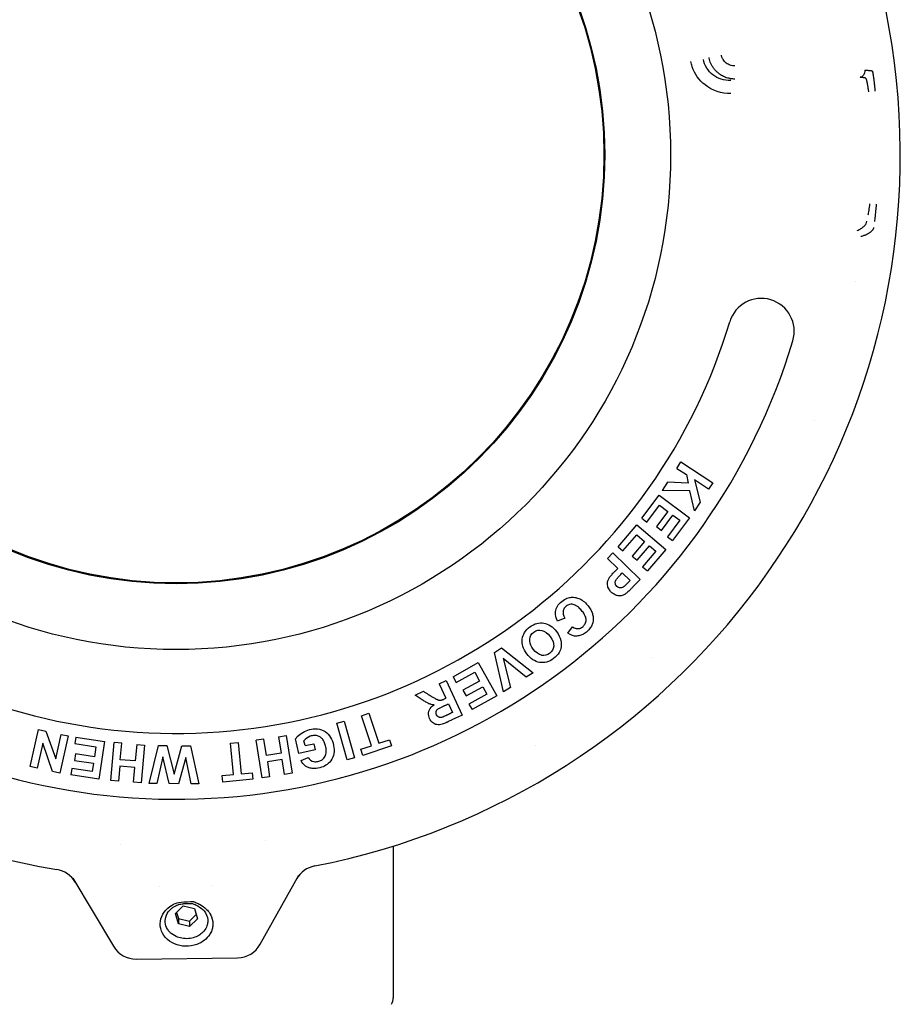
# Model space of a CAD drawing. Extents: x -89225 to 110569, y 13360 to 87647.
# Tile 108 of 256: x 25449 to 25515, y 30386 to 30460. Entities that reach past the tile are written whole.
import ezdxf

# ---------------------------------------------------------------- set-up
doc = ezdxf.new("R2010")
doc.units = 0
doc.layers.add('INSTALLATIE', color=6, linetype='Continuous')

# ---------------------------------------------------------------- blocks, each defined once
blk = doc.blocks.new('Beluchtingsinstallatie VAZ')
for p, q in [((1119368.767, -970443.159), (1119369.088, -970442.668)), ((1119368.767, -970443.159), (1119369.499, -970443.637)), ((1119369.088, -970442.668), (1119371.51, -970444.249)), ((1119369.499, -970443.637), (1119369.645, -970444.289)), ((1119368.081, -970444.209), (1119367.664, -970444.847)), ((1119369.645, -970444.289), (1119368.081, -970444.209)), ((1119370.116, -970444.04), (1119370.544, -970445.727)), ((1119371.189, -970444.741), (1119370.116, -970444.04)), ((1119371.51, -970444.249), (1119371.189, -970444.741)), ((1119366.11, -970446.952), (1119367.431, -970445.193)), ((1119367.431, -970445.193), (1119369.744, -970446.929)), ((1119369.773, -970444.857), (1119367.664, -970444.847)), ((1119370.115, -970446.384), (1119369.773, -970444.857)), ((1119366.503, -970447.247), (1119367.47, -970445.958)), ((1119367.47, -970445.958), (1119368.093, -970446.426)), ((1119370.544, -970445.727), (1119370.115, -970446.384)), ((1119368.093, -970446.426), (1119367.223, -970447.585)), ((1119367.616, -970447.88), (1119368.486, -970446.721)), ((1119368.486, -970446.721), (1119368.998, -970447.105)), ((1119364.311, -970449.115), (1119365.739, -970447.442)), ((1119365.739, -970447.442), (1119367.939, -970449.319)), ((1119366.11, -970446.952), (1119366.503, -970447.247)), ((1119367.223, -970447.585), (1119367.616, -970447.88)), ((1119368.998, -970447.105), (1119368.064, -970448.35)), ((1119369.744, -970446.929), (1119368.456, -970448.645)), ((1119364.685, -970449.433), (1119365.731, -970448.207)), ((1119365.731, -970448.207), (1119366.324, -970448.713)), ((1119368.064, -970448.35), (1119368.456, -970448.645)), ((1119364.311, -970449.115), (1119364.685, -970449.433)), ((1119366.324, -970448.713), (1119365.382, -970449.816)), ((1119365.756, -970450.135), (1119366.698, -970449.031)), ((1119366.698, -970449.031), (1119367.185, -970449.447)), ((1119363.502, -970450.002), (1119363.91, -970449.58)), ((1119363.91, -970449.58), (1119365.988, -970451.592)), ((1119365.382, -970449.816), (1119365.756, -970450.135)), ((1119367.185, -970449.447), (1119366.173, -970450.633)), ((1119367.939, -970449.319), (1119366.546, -970450.951)), ((1119363.502, -970450.002), (1119364.285, -970450.759)), ((1119366.173, -970450.633), (1119366.546, -970450.951)), ((1119364.637, -970451.101), (1119365.227, -970451.672)), ((1119360.263, -970454.531), (1119359.717, -970454.769)), ((1119360.506, -970455.684), (1119360.86, -970455.203)), ((1119354.921, -970457.135), (1119355.454, -970456.793)), ((1119355.615, -970460.125), (1119354.921, -970457.135)), ((1119355.454, -970456.793), (1119357.876, -970458.677)), ((1119351.776, -970458.982), (1119353.698, -970457.914)), ((1119353.698, -970457.914), (1119355.103, -970460.442)), ((1119355.579, -970457.609), (1119356.139, -970459.789)), ((1119357.343, -970459.018), (1119355.579, -970457.609)), ((1119352.014, -970459.411), (1119353.422, -970458.629)), ((1119353.422, -970458.629), (1119353.8, -970459.31)), ((1119357.876, -970458.677), (1119357.343, -970459.018)), ((1119350.714, -970459.528), (1119351.244, -970459.277)), ((1119350.714, -970459.528), (1119351.231, -970460.622)), ((1119351.244, -970459.277), (1119352.481, -970461.891)), ((1119351.776, -970458.982), (1119352.014, -970459.411)), ((1119353.8, -970459.31), (1119352.533, -970460.013)), ((1119348.899, -970460.386), (1119349.522, -970460.092)), ((1119352.533, -970460.013), (1119352.772, -970460.442)), ((1119352.772, -970460.442), (1119354.038, -970459.739)), ((1119354.35, -970460.299), (1119352.988, -970461.055)), ((1119354.038, -970459.739), (1119354.35, -970460.299)), ((1119356.139, -970459.789), (1119355.615, -970460.125)), ((1119351.428, -970461.038), (1119351.741, -970461.699)), ((1119352.988, -970461.055), (1119353.227, -970461.484)), ((1119355.103, -970460.442), (1119353.227, -970461.484)), ((1119344.83, -970461.941), (1119345.387, -970461.756)), ((1119345.387, -970461.756), (1119346.141, -970464.036)), ((1119342.947, -970462.518), (1119343.511, -970462.359)), ((1119343.734, -970465.301), (1119342.947, -970462.518)), ((1119343.511, -970462.359), (1119344.298, -970465.142)), ((1119345.584, -970464.221), (1119344.83, -970461.941)), ((1119319.666, -970465.809), (1119320.287, -970462.985)), ((1119320.287, -970462.985), (1119320.858, -970463.11)), ((1119320.858, -970463.11), (1119321.6, -970465.224)), ((1119320.612, -970464.024), (1119320.194, -970465.926)), ((1119321.363, -970466.183), (1119320.612, -970464.024)), ((1119321.6, -970465.224), (1119322.009, -970463.363)), ((1119322.535, -970463.479), (1119321.914, -970466.304)), ((1119322.009, -970463.363), (1119322.535, -970463.479)), ((1119323.136, -970463.57), (1119323.062, -970464.055)), ((1119323.062, -970464.055), (1119324.656, -970464.299)), ((1119323.136, -970463.57), (1119325.31, -970463.902)), ((1119325.31, -970463.902), (1119324.874, -970466.761)), ((1119325.778, -970466.853), (1119326.028, -970463.971)), ((1119326.613, -970464.022), (1119326.028, -970463.971)), ((1119326.504, -970465.281), (1119326.613, -970464.022)), ((1119334.874, -970464.02), (1119335.458, -970463.966)), ((1119335.095, -970466.412), (1119334.874, -970464.02)), ((1119335.458, -970463.966), (1119335.68, -970466.358)), ((1119337.403, -970463.714), (1119336.823, -970463.805)), ((1119337.269, -970466.663), (1119336.823, -970463.805)), ((1119337.598, -970464.964), (1119337.403, -970463.714)), ((1119338.529, -970463.539), (1119339.109, -970463.448)), ((1119338.529, -970463.539), (1119338.724, -970464.788)), ((1119339.109, -970463.448), (1119339.555, -970466.306)), ((1119340.076, -970464.825), (1119339.818, -970463.696)), ((1119340.539, -970464.216), (1119340.456, -970463.856)), ((1119340.539, -970464.216), (1119341.193, -970464.066)), ((1119341.193, -970464.066), (1119341.303, -970464.545)), ((1119346.141, -970464.036), (1119346.949, -970463.769)), ((1119346.949, -970463.769), (1119347.103, -970464.235)), ((1119324.656, -970464.299), (1119324.538, -970465.069)), ((1119327.748, -970464.12), (1119327.639, -970465.38)), ((1119327.748, -970464.12), (1119328.332, -970464.171)), ((1119328.332, -970464.171), (1119328.083, -970467.052)), ((1119328.691, -970467.086), (1119329.41, -970464.201)), ((1119329.41, -970464.201), (1119330.043, -970464.207)), ((1119330.043, -970464.207), (1119330.595, -970466.373)), ((1119330.595, -970466.373), (1119331.188, -970464.218)), ((1119331.188, -970464.218), (1119331.832, -970464.224)), ((1119331.832, -970464.224), (1119332.478, -970467.123)), ((1119338.724, -970464.788), (1119337.598, -970464.964)), ((1119341.303, -970464.545), (1119340.076, -970464.825)), ((1119344.775, -970464.489), (1119345.584, -970464.221)), ((1119344.929, -970464.954), (1119344.775, -970464.489)), ((1119347.103, -970464.235), (1119344.929, -970464.954)), ((1119323.104, -970464.85), (1119323.03, -970465.335)), ((1119323.03, -970465.335), (1119324.464, -970465.554)), ((1119324.538, -970465.069), (1119323.104, -970464.85)), ((1119324.464, -970465.554), (1119324.368, -970466.188)), ((1119327.639, -970465.38), (1119326.504, -970465.281)), ((1119329.738, -970465.076), (1119329.28, -970467.092)), ((1119330.224, -970467.101), (1119329.738, -970465.076)), ((1119331.469, -970465.125), (1119330.925, -970467.108)), ((1119331.875, -970467.117), (1119331.469, -970465.125)), ((1119338.799, -970465.273), (1119337.674, -970465.448)), ((1119337.674, -970465.448), (1119337.849, -970466.572)), ((1119338.975, -970466.396), (1119338.799, -970465.273)), ((1119340.231, -970465.348), (1119340.773, -970465.114)), ((1119344.298, -970465.142), (1119343.734, -970465.301)), ((1119320.194, -970465.926), (1119319.666, -970465.809)), ((1119321.914, -970466.304), (1119321.363, -970466.183)), ((1119322.827, -970465.953), (1119322.753, -970466.438)), ((1119324.368, -970466.188), (1119322.827, -970465.953)), ((1119326.461, -970465.77), (1119326.363, -970466.903)), ((1119327.596, -970465.869), (1119326.461, -970465.77)), ((1119327.498, -970467.002), (1119327.596, -970465.869)), ((1119335.68, -970466.358), (1119336.527, -970466.279)), ((1119336.527, -970466.279), (1119336.572, -970466.768)), ((1119339.555, -970466.306), (1119338.975, -970466.396)), ((1119324.874, -970466.761), (1119322.753, -970466.438)), ((1119326.363, -970466.903), (1119325.778, -970466.853)), ((1119328.083, -970467.052), (1119327.498, -970467.002)), ((1119329.28, -970467.092), (1119328.691, -970467.086)), ((1119334.248, -970466.49), (1119335.095, -970466.412)), ((1119334.294, -970466.979), (1119334.248, -970466.49)), ((1119336.572, -970466.768), (1119334.294, -970466.979)), ((1119337.849, -970466.572), (1119337.269, -970466.663)), ((1119330.925, -970467.108), (1119330.224, -970467.101)), ((1119332.478, -970467.123), (1119331.875, -970467.117)), ((1119347.239, -970471.838), (1119347.239, -970483.358)), ((1119322.904, -970474.287), (1119325.979, -970479.448)), ((1119337.133, -970479.297), (1119340.065, -970474.053)), ((1119329.494, -970474.884), (1119329.494, -970474.884)), ((1119333.494, -970474.829), (1119333.494, -970474.829)), ((1119330.686, -970476.972), (1119331.289, -970476.387)), ((1119331.289, -970476.387), (1119332.129, -970476.584)), ((1119332.129, -970476.584), (1119332.366, -970477.367)), ((1119330.923, -970477.754), (1119330.686, -970476.972)), ((1119330.778, -970476.883), (1119330.917, -970477.344)), ((1119330.917, -970477.344), (1119331.757, -970477.541)), ((1119330.917, -970477.344), (1119330.923, -970477.754)), ((1119331.757, -970477.541), (1119332.268, -970477.045)), ((1119331.757, -970477.541), (1119331.763, -970477.952)), ((1119332.366, -970477.367), (1119331.763, -970477.952)), ((1119333.151, -970477.464), (1119333.152, -970477.513)), ((1119331.763, -970477.952), (1119330.923, -970477.754)), ((1119327.724, -970480.425), (1119335.414, -970480.32))]:
    blk.add_line(p, q)
for radius in [37.564, 32.565, 32.5]:
    blk.add_circle((1119330.739, -970419.358), radius)
for centre, radius, start, end in [((1119330.739, -970419.358), 55.013, 281.03365, 260.525), ((1119330.672, -970419.366), 52.568, 7.06474, 7.06478), ((1119330.741, -970419.358), 52.498, 349.42728, 349.42737), ((1119375.194, -970432.754), 2.5, 343.22966, 163.22966), ((1119330.739, -970419.358), 43.929, 198.33373, 343.22966), ((1119330.739, -970419.358), 48.929, 198.33373, 343.22966), ((1119330.727, -970419.352), 52.514, 337.37988, 337.37994), ((1119330.717, -970419.334), 52.533, 313.42728, 313.42737), ((1119330.61, -970419.146), 52.748, 301.37988, 301.37994), ((1119330.747, -970419.416), 52.441, 277.42728, 277.42737), ((1119330.745, -970419.285), 52.572, 265.37988, 265.37994), ((1119327.697, -970478.425), 2, 210.77933, 270.77933), ((1119335.387, -970478.32), 2, 270.77933, 330.77933), ((1119346.239, -970483.358), 1, 330, 0)]:
    blk.add_arc(centre, radius, start, end)
for centre, major_axis, start_param, end_param in [((1119321.355, -970475.594), (-1.024, 1.719), 4.712357, 5.580873), ((1119341.65, -970475.318), (-0.977, -1.746), 3.843905, 4.712421)]:
    blk.add_ellipse(centre, major_axis=major_axis, ratio=0.999412, start_param=start_param, end_param=end_param)
for points, knots in [([(1119372.884, -970414.7), (1119372.18, -970414.714), (1119371.472, -970414.48), (1119370.919, -970414.045), (1119370.473, -970413.694), (1119370.129, -970413.212), (1119369.95, -970412.674), (1119369.946, -970412.662), (1119369.942, -970412.649), (1119369.938, -970412.637), (1119369.9, -970412.519), (1119369.871, -970412.399), (1119369.85, -970412.277)], [-0.422402, -0.422402, -0.422402, -0.422402, -0.2111686, -0.2111686, -0.2111686, -0.040941, -0.040941, -0.040941, -0.0370846, -0.0370846, -0.0370846, 0, 0, 0, 0]), ([(1119372.87, -970413.704), (1119372.384, -970413.719), (1119371.411, -970413.416), (1119370.873, -970412.571), (1119370.796, -970412.106)], [0, 0, 0, 0, 0.5, 1, 1, 1, 1]), ([(1119373.193, -970413.597), (1119373.135, -970413.597), (1119373.079, -970413.595), (1119372.966, -970413.586), (1119372.91, -970413.579), (1119372.84, -970413.567), (1119372.826, -970413.564), (1119372.753, -970413.55), (1119372.697, -970413.537), (1119372.588, -970413.506), (1119372.535, -970413.488), (1119372.478, -970413.467), (1119372.473, -970413.465), (1119372.415, -970413.442), (1119372.363, -970413.419), (1119372.265, -970413.372), (1119372.218, -970413.346), (1119372.128, -970413.293), (1119372.084, -970413.265), (1119372.007, -970413.212), (1119371.973, -970413.186), (1119371.937, -970413.157), (1119371.934, -970413.155), (1119371.929, -970413.151), (1119371.928, -970413.15), (1119371.867, -970413.101), (1119371.812, -970413.05), (1119371.706, -970412.942), (1119371.656, -970412.885), (1119371.562, -970412.763), (1119371.518, -970412.699), (1119371.473, -970412.625), (1119371.468, -970412.617), (1119371.425, -970412.544), (1119371.391, -970412.478), (1119371.331, -970412.343), (1119371.305, -970412.276), (1119371.261, -970412.14), (1119371.243, -970412.071), (1119371.227, -970411.991), (1119371.225, -970411.979), (1119371.223, -970411.967)], [0, 0, 0, 0, 0.0541327, 0.0541327, 0.109852, 0.109852, 0.125, 0.125, 0.1841903, 0.1841903, 0.2441883, 0.2441883, 0.25, 0.25, 0.3127527, 0.3127527, 0.375, 0.375, 0.4375, 0.4375, 0.4921875, 0.4921875, 0.497842, 0.497842, 0.5, 0.5, 0.5778389, 0.5778389, 0.6574611, 0.6574611, 0.7397897, 0.7397897, 0.75, 0.75, 0.8302007, 0.8302007, 0.9091116, 0.9091116, 0.9865524, 0.9865524, 1, 1, 1, 1]), ([(1119373.179, -970412.601), (1119373.062, -970412.603), (1119372.944, -970412.585), (1119372.832, -970412.547), (1119372.722, -970412.511), (1119372.617, -970412.455), (1119372.526, -970412.383), (1119372.433, -970412.311), (1119372.354, -970412.221), (1119372.292, -970412.121), (1119372.255, -970412.059), (1119372.224, -970411.994), (1119372.202, -970411.925), (1119372.2, -970411.921), (1119372.199, -970411.917), (1119372.198, -970411.913), (1119372.185, -970411.874), (1119372.175, -970411.835), (1119372.168, -970411.795)], [-0.1407548, -0.1407548, -0.1407548, -0.1407548, -0.1053996, -0.1053996, -0.1053996, -0.0704325, -0.0704325, -0.0704325, -0.0351214, -0.0351214, -0.0351214, -0.0135068, -0.0135068, -0.0135068, -0.0122172, -0.0122172, -0.0122172, 0, 0, 0, 0]), ([(1119383.053, -970412.926), (1119383.1, -970412.927), (1119383.144, -970412.929), (1119383.225, -970412.932), (1119383.262, -970412.934), (1119383.326, -970412.938), (1119383.354, -970412.94), (1119383.404, -970412.944), (1119383.426, -970412.946), (1119383.454, -970412.949), (1119383.46, -970412.949), (1119383.478, -970412.952), (1119383.49, -970412.953), (1119383.518, -970412.957), (1119383.533, -970412.959), (1119383.561, -970412.964), (1119383.573, -970412.967), (1119383.593, -970412.972), (1119383.602, -970412.975), (1119383.615, -970412.981), (1119383.62, -970412.984), (1119383.626, -970412.988), (1119383.627, -970412.99), (1119383.628, -970412.992)], [0, 0, 0, 0, 0.109732, 0.109732, 0.218664, 0.218664, 0.314351, 0.314351, 0.408871, 0.408871, 0.438929, 0.438929, 0.5, 0.5, 0.599597, 0.599597, 0.704499, 0.704499, 0.812675, 0.812675, 0.926395, 0.926395, 1, 1, 1, 1]), ([(1119383.634, -970413.007), (1119383.636, -970413.011), (1119383.638, -970413.018), (1119383.641, -970413.027), (1119383.643, -970413.035), (1119383.645, -970413.045), (1119383.648, -970413.057), (1119383.65, -970413.07), (1119383.653, -970413.085), (1119383.656, -970413.102), (1119383.659, -970413.119), (1119383.663, -970413.138), (1119383.666, -970413.159), (1119383.67, -970413.179), (1119383.673, -970413.2), (1119383.677, -970413.222), (1119383.68, -970413.245), (1119383.684, -970413.27), (1119383.688, -970413.296), (1119383.692, -970413.322), (1119383.696, -970413.349), (1119383.7, -970413.378), (1119383.704, -970413.407), (1119383.709, -970413.437), (1119383.713, -970413.469), (1119383.714, -970413.476), (1119383.715, -970413.484), (1119383.716, -970413.492), (1119383.72, -970413.522), (1119383.724, -970413.552), (1119383.728, -970413.583), (1119383.729, -970413.588), (1119383.729, -970413.593), (1119383.73, -970413.599), (1119383.732, -970413.612), (1119383.734, -970413.626), (1119383.735, -970413.64), (1119383.738, -970413.665), (1119383.742, -970413.69), (1119383.745, -970413.716), (1119383.749, -970413.75), (1119383.753, -970413.784), (1119383.757, -970413.819), (1119383.761, -970413.854), (1119383.765, -970413.89), (1119383.77, -970413.926), (1119383.771, -970413.939), (1119383.772, -970413.951), (1119383.774, -970413.963), (1119383.778, -970414.004), (1119383.783, -970414.046), (1119383.787, -970414.087), (1119383.788, -970414.091), (1119383.788, -970414.094), (1119383.788, -970414.098), (1119383.793, -970414.139), (1119383.797, -970414.182), (1119383.802, -970414.224), (1119383.804, -970414.25), (1119383.807, -970414.276), (1119383.809, -970414.303), (1119383.814, -970414.344), (1119383.818, -970414.386), (1119383.822, -970414.428), (1119383.824, -970414.456), (1119383.827, -970414.484), (1119383.829, -970414.513)], [0, 0, 0, 0, 0.066069, 0.066069, 0.066069, 0.125, 0.125, 0.125, 0.1875, 0.1875, 0.1875, 0.25, 0.25, 0.25, 0.308092, 0.308092, 0.308092, 0.367478, 0.367478, 0.367478, 0.42697, 0.42697, 0.42697, 0.485725, 0.485725, 0.485725, 0.5, 0.5, 0.5, 0.553716, 0.553716, 0.553716, 0.5625, 0.5625, 0.5625, 0.585938, 0.585938, 0.585938, 0.626953, 0.626953, 0.626953, 0.680304, 0.680304, 0.680304, 0.73266, 0.73266, 0.73266, 0.75, 0.75, 0.75, 0.807688, 0.807688, 0.807688, 0.8125, 0.8125, 0.8125, 0.870385, 0.870385, 0.870385, 0.90625, 0.90625, 0.90625, 0.962511, 0.962511, 0.962511, 1, 1, 1, 1]), ([(1119383.138, -970413.55), (1119383.138, -970413.547), (1119383.136, -970413.545), (1119383.133, -970413.542), (1119383.131, -970413.54), (1119383.123, -970413.535), (1119383.116, -970413.531), (1119383.099, -970413.524), (1119383.089, -970413.521), (1119383.065, -970413.514), (1119383.052, -970413.511), (1119383.03, -970413.507), (1119383.023, -970413.505), (1119383.015, -970413.504), (1119383.015, -970413.504), (1119383.015, -970413.504), (1119382.997, -970413.5), (1119382.976, -970413.497), (1119382.931, -970413.49), (1119382.907, -970413.487), (1119382.868, -970413.483), (1119382.855, -970413.481), (1119382.82, -970413.478), (1119382.798, -970413.475), (1119382.752, -970413.471), (1119382.728, -970413.469), (1119382.703, -970413.468)], [0, 0, 0, 0, 0.0625, 0.0625, 0.1171875, 0.1171875, 0.2282214, 0.2282214, 0.3400693, 0.3400693, 0.4508473, 0.4508473, 0.5, 0.5, 0.5004777, 0.5004777, 0.5004777, 0.625, 0.625, 0.7512178, 0.7512178, 0.8125, 0.8125, 0.90625, 0.90625, 1, 1, 1, 1]), ([(1119383.145, -970413.564), (1119383.147, -970413.568), (1119383.15, -970413.575), (1119383.154, -970413.586), (1119383.158, -970413.596), (1119383.162, -970413.61), (1119383.166, -970413.627), (1119383.171, -970413.644), (1119383.176, -970413.664), (1119383.182, -970413.687), (1119383.187, -970413.71), (1119383.193, -970413.736), (1119383.199, -970413.764), (1119383.205, -970413.792), (1119383.212, -970413.823), (1119383.218, -970413.857), (1119383.22, -970413.866), (1119383.222, -970413.875), (1119383.224, -970413.884), (1119383.23, -970413.918), (1119383.237, -970413.954), (1119383.244, -970413.992), (1119383.251, -970414.03), (1119383.258, -970414.069), (1119383.265, -970414.11), (1119383.272, -970414.151), (1119383.279, -970414.193), (1119383.285, -970414.236), (1119383.292, -970414.28), (1119383.299, -970414.324), (1119383.306, -970414.369), (1119383.312, -970414.414), (1119383.319, -970414.459), (1119383.325, -970414.505), (1119383.327, -970414.523), (1119383.329, -970414.54), (1119383.332, -970414.558)], [0, 0, 0, 0, 0.093906, 0.093906, 0.093906, 0.188355, 0.188355, 0.188355, 0.283382, 0.283382, 0.283382, 0.378614, 0.378614, 0.378614, 0.473963, 0.473963, 0.473963, 0.5, 0.5, 0.5, 0.593022, 0.593022, 0.593022, 0.686043, 0.686043, 0.686043, 0.77896, 0.77896, 0.77896, 0.871745, 0.871745, 0.871745, 0.964269, 0.964269, 0.964269, 1, 1, 1, 1]), ([(1119383.919, -970423.099), (1119383.917, -970423.127), (1119383.915, -970423.156), (1119383.912, -970423.186), (1119383.911, -970423.197), (1119383.911, -970423.209), (1119383.91, -970423.221), (1119383.909, -970423.231), (1119383.908, -970423.241), (1119383.907, -970423.252), (1119383.902, -970423.326), (1119383.895, -970423.406), (1119383.888, -970423.491), (1119383.885, -970423.523), (1119383.883, -970423.554), (1119383.88, -970423.586), (1119383.878, -970423.609), (1119383.876, -970423.633), (1119383.874, -970423.656), (1119383.867, -970423.726), (1119383.861, -970423.793), (1119383.854, -970423.858), (1119383.852, -970423.886), (1119383.849, -970423.914), (1119383.846, -970423.942), (1119383.843, -970423.969), (1119383.84, -970423.996), (1119383.837, -970424.022), (1119383.829, -970424.1), (1119383.821, -970424.173), (1119383.813, -970424.238), (1119383.805, -970424.304), (1119383.797, -970424.362), (1119383.79, -970424.412)], [0, 0, 0, 0, 0.0082749, 0.0082749, 0.0082749, 0.011378, 0.011378, 0.011378, 0.0140932, 0.0140932, 0.0140932, 0.0330997, 0.0330997, 0.0330997, 0.0402011, 0.0402011, 0.0402011, 0.0455271, 0.0455271, 0.0455271, 0.0615053, 0.0615053, 0.0615053, 0.0685944, 0.0685944, 0.0685944, 0.0756835, 0.0756835, 0.0756835, 0.0968638, 0.0968638, 0.0968638, 0.1180442, 0.1180442, 0.1180442, 0.1180442]), ([(1119382.467, -970425.098), (1119382.576, -970425.057), (1119382.675, -970425.009), (1119382.763, -970424.957), (1119382.851, -970424.904), (1119382.927, -970424.847), (1119382.991, -970424.786), (1119383.056, -970424.725), (1119383.108, -970424.66), (1119383.147, -970424.593), (1119383.185, -970424.526), (1119383.21, -970424.458), (1119383.22, -970424.389)], [0, 0, 0, 0, 0.0406282, 0.0406282, 0.0406282, 0.0813468, 0.0813468, 0.0813468, 0.1227217, 0.1227217, 0.1227217, 0.1642706, 0.1642706, 0.1642706, 0.1642706]), ([(1119383.723, -970424.873), (1119383.721, -970424.889), (1119383.717, -970424.905), (1119383.708, -970424.937), (1119383.702, -970424.952), (1119383.689, -970424.985), (1119383.68, -970425.002), (1119383.662, -970425.034), (1119383.654, -970425.048), (1119383.642, -970425.065), (1119383.639, -970425.068), (1119383.636, -970425.073), (1119383.635, -970425.075), (1119383.617, -970425.099), (1119383.598, -970425.122), (1119383.568, -970425.153), (1119383.559, -970425.163), (1119383.541, -970425.18), (1119383.533, -970425.187), (1119383.515, -970425.203), (1119383.506, -970425.211), (1119383.488, -970425.226), (1119383.479, -970425.233), (1119383.461, -970425.247), (1119383.452, -970425.254), (1119383.441, -970425.262), (1119383.439, -970425.263), (1119383.415, -970425.281), (1119383.392, -970425.296), (1119383.342, -970425.327), (1119383.316, -970425.343), (1119383.261, -970425.373), (1119383.232, -970425.387), (1119383.186, -970425.409), (1119383.171, -970425.416), (1119383.147, -970425.427), (1119383.139, -970425.43), (1119383.125, -970425.436), (1119383.119, -970425.439), (1119383.111, -970425.442), (1119383.108, -970425.443), (1119383.068, -970425.46), (1119383.03, -970425.475), (1119382.953, -970425.502), (1119382.913, -970425.515), (1119382.834, -970425.54), (1119382.794, -970425.551), (1119382.752, -970425.562), (1119382.749, -970425.563), (1119382.747, -970425.564)], [0, 0, 0, 0, 0.067344, 0.067344, 0.125, 0.125, 0.186826, 0.186826, 0.234375, 0.234375, 0.243893, 0.243893, 0.25, 0.25, 0.338761, 0.338761, 0.375, 0.375, 0.40625, 0.40625, 0.4375, 0.4375, 0.466272, 0.466272, 0.494597, 0.494597, 0.5, 0.5, 0.5625, 0.5625, 0.625, 0.625, 0.6875, 0.6875, 0.71875, 0.71875, 0.734375, 0.734375, 0.745258, 0.745258, 0.75, 0.75, 0.828515, 0.828515, 0.909572, 0.909572, 0.994706, 0.994706, 1, 1, 1, 1]), ([(1119365.988, -970451.592), (1119365.861, -970451.723), (1119365.681, -970451.909), (1119365.492, -970452.104), (1119365.405, -970452.195), (1119365.353, -970452.248), (1119365.263, -970452.34), (1119365.166, -970452.438), (1119365.056, -970452.544), (1119364.96, -970452.63), (1119364.876, -970452.696), (1119364.84, -970452.724), (1119364.746, -970452.777), (1119364.627, -970452.821), (1119364.489, -970452.845), (1119364.321, -970452.841), (1119364.175, -970452.809), (1119363.994, -970452.727), (1119363.788, -970452.562), (1119363.623, -970452.354), (1119363.548, -970452.195), (1119363.507, -970452.012), (1119363.505, -970451.869), (1119363.534, -970451.718), (1119363.572, -970451.6), (1119363.627, -970451.498), (1119363.668, -970451.439), (1119363.735, -970451.348), (1119363.824, -970451.244), (1119363.915, -970451.142), (1119364.022, -970451.03), (1119364.124, -970450.926), (1119364.224, -970450.822), (1119364.285, -970450.759)], [0, 0, 0, 0, 0.114583, 0.151042, 0.171875, 0.1875, 0.203125, 0.223958, 0.25, 0.28125, 0.307292, 0.328125, 0.348958, 0.375, 0.40625, 0.4375, 0.46875, 0.510417, 0.5625, 0.614583, 0.65625, 0.6875, 0.71875, 0.75, 0.776042, 0.796875, 0.817708, 0.84375, 0.875, 0.901042, 0.921875, 0.942708, 1, 1, 1, 1]), ([(1119365.227, -970451.672), (1119365.19, -970451.711), (1119365.142, -970451.761), (1119365.074, -970451.832), (1119365.042, -970451.864), (1119364.979, -970451.928), (1119364.912, -970451.994), (1119364.839, -970452.065), (1119364.764, -970452.129), (1119364.739, -970452.153), (1119364.651, -970452.206), (1119364.573, -970452.231), (1119364.467, -970452.243), (1119364.346, -970452.22), (1119364.218, -970452.132), (1119364.123, -970452.008), (1119364.094, -970451.877), (1119364.098, -970451.782), (1119364.131, -970451.683), (1119364.15, -970451.65), (1119364.193, -970451.581), (1119364.259, -970451.5), (1119364.332, -970451.417), (1119364.425, -970451.319), (1119364.472, -970451.271), (1119364.547, -970451.193), (1119364.6, -970451.139), (1119364.637, -970451.101)], [-1, -1, -1, -1, -0.9529359, -0.9333259, -0.9176379, -0.9019499, -0.8823399, -0.8509638, -0.8195878, -0.7882117, -0.7646797, -0.7411477, -0.7097716, -0.6705516, -0.6234875, -0.5764235, -0.5372034, -0.5058274, -0.4822953, -0.4587633, -0.4273873, -0.3960112, -0.3646352, -0.3411032, -0.3175711, -0.2940391, -0.246975, -0.246975, -0.246975, -0.246975]), ([(1119359.717, -970454.769), (1119359.551, -970454.423), (1119359.509, -970453.958), (1119359.818, -970453.434), (1119360.219, -970453.099), (1119360.582, -970452.958), (1119360.945, -970452.938), (1119361.268, -970453.001), (1119361.591, -970453.158), (1119361.9, -970453.427), (1119362.157, -970453.751), (1119362.318, -970454.037), (1119362.411, -970454.333), (1119362.438, -970454.609), (1119362.39, -970454.94), (1119362.261, -970455.219), (1119362.057, -970455.479), (1119361.771, -970455.714), (1119361.488, -970455.853), (1119361.052, -970455.934), (1119360.745, -970455.847), (1119360.506, -970455.684)], [0, 0, 0, 0, 0.125, 0.1875, 0.25, 0.302083, 0.34375, 0.385417, 0.4375, 0.489583, 0.53125, 0.572917, 0.614583, 0.65625, 0.697917, 0.739583, 0.78125, 0.822917, 0.864583, 0.90625, 1, 1, 1, 1]), ([(1119360.86, -970455.203), (1119361.023, -970455.325), (1119361.314, -970455.385), (1119361.651, -970455.187), (1119361.808, -970454.992), (1119361.872, -970454.824), (1119361.888, -970454.649), (1119361.876, -970454.535), (1119361.825, -970454.365), (1119361.708, -970454.153), (1119361.477, -970453.867), (1119361.255, -970453.658), (1119361.055, -970453.541), (1119360.925, -970453.492), (1119360.706, -970453.473), (1119360.49, -970453.533), (1119360.25, -970453.707), (1119360.084, -970454.072), (1119360.158, -970454.313), (1119360.263, -970454.531)], [0, 0, 0, 0, 0.125, 0.1875, 0.239583, 0.28125, 0.3125, 0.34375, 0.385417, 0.4375, 0.5, 0.5625, 0.614583, 0.65625, 0.697917, 0.75, 0.8125, 0.875, 1, 1, 1, 1]), ([(1119357.388, -970457.245), (1119357.386, -970457.242), (1119357.383, -970457.239), (1119357.381, -970457.235), (1119357.103, -970456.859), (1119356.986, -970456.488), (1119357.033, -970456.125), (1119357.081, -970455.762), (1119357.276, -970455.453), (1119357.618, -970455.2), (1119357.965, -970454.943), (1119358.319, -970454.845), (1119358.678, -970454.906), (1119359.038, -970454.967), (1119359.359, -970455.182), (1119359.633, -970455.552)], [0.5, 0.5, 0.5, 0.5, 0.5011127, 0.5011127, 0.5011127, 0.6245089, 0.6245089, 0.6245089, 0.747905, 0.747905, 0.747905, 0.8732252, 0.8732252, 0.8732252, 1, 1, 1, 1]), ([(1119359.633, -970455.552), (1119359.805, -970455.785), (1119359.918, -970456.007), (1119359.969, -970456.23), (1119360.007, -970456.398), (1119360.011, -970456.54), (1119359.988, -970456.709), (1119359.966, -970456.879), (1119359.917, -970457.018), (1119359.842, -970457.142), (1119359.744, -970457.306), (1119359.597, -970457.467), (1119359.408, -970457.607), (1119359.066, -970457.86), (1119358.712, -970457.957), (1119358.348, -970457.896), (1119357.988, -970457.835), (1119357.667, -970457.618), (1119357.388, -970457.245)], [0, 0, 0, 0, 0.0803328, 0.0803328, 0.0803328, 0.1331177, 0.1331177, 0.1331177, 0.1834058, 0.1834058, 0.1834058, 0.2522892, 0.2522892, 0.2522892, 0.3767009, 0.3767009, 0.3767009, 0.5, 0.5, 0.5, 0.5]), ([(1119357.877, -970456.887), (1119357.72, -970456.674), (1119357.627, -970456.475), (1119357.606, -970456.279), (1119357.602, -970456.234), (1119357.601, -970456.188), (1119357.604, -970456.143), (1119357.626, -970455.887), (1119357.72, -970455.742), (1119357.914, -970455.598), (1119358.109, -970455.454), (1119358.318, -970455.418), (1119358.529, -970455.462), (1119358.726, -970455.502), (1119358.967, -970455.672), (1119359.157, -970455.928)], [-0.5, -0.5, -0.5, -0.5, -0.3912102, -0.3912102, -0.3912102, -0.3658299, -0.3658299, -0.3658299, -0.2495751, -0.2495751, -0.2495751, -0.133483, -0.133483, -0.133483, 0, 0, 0, 0]), ([(1119359.157, -970455.928), (1119359.35, -970456.189), (1119359.447, -970456.43), (1119359.427, -970456.665), (1119359.405, -970456.914), (1119359.31, -970457.065), (1119359.108, -970457.211), (1119358.921, -970457.347), (1119358.727, -970457.392), (1119358.541, -970457.365), (1119358.526, -970457.362), (1119358.511, -970457.36), (1119358.495, -970457.356), (1119358.305, -970457.317), (1119358.07, -970457.147), (1119357.877, -970456.887)], [-1, -1, -1, -1, -0.8660884, -0.8660884, -0.8660884, -0.7494603, -0.7494603, -0.7494603, -0.6421232, -0.6421232, -0.6421232, -0.6331314, -0.6331314, -0.6331314, -0.5, -0.5, -0.5, -0.5]), ([(1119349.522, -970460.092), (1119349.648, -970460.168), (1119349.817, -970460.271), (1119350.017, -970460.393), (1119350.112, -970460.451), (1119350.189, -970460.498), (1119350.308, -970460.569), (1119350.408, -970460.626), (1119350.506, -970460.678), (1119350.569, -970460.709), (1119350.615, -970460.729), (1119350.629, -970460.735), (1119350.685, -970460.754), (1119350.729, -970460.764), (1119350.784, -970460.772), (1119350.851, -970460.77), (1119350.893, -970460.761), (1119350.97, -970460.738), (1119351.041, -970460.71), (1119351.154, -970460.66), (1119351.189, -970460.642), (1119351.231, -970460.622)], [0, 0, 0, 0, 0.229167, 0.3125, 0.364583, 0.40625, 0.447917, 0.5, 0.5625, 0.614583, 0.651042, 0.671875, 0.692708, 0.71875, 0.75, 0.78125, 0.822917, 0.864583, 0.90625, 0.9375, 1, 1, 1, 1]), ([(1119350.336, -970461.12), (1119350.263, -970461.113), (1119350.158, -970461.096), (1119350.031, -970461.061), (1119349.94, -970461.028), (1119349.877, -970460.998), (1119349.778, -970460.947), (1119349.658, -970460.875), (1119349.557, -970460.812), (1119349.449, -970460.742), (1119349.398, -970460.709), (1119349.311, -970460.653), (1119349.15, -970460.548), (1119349.002, -970460.452), (1119348.899, -970460.386)], [0, 0, 0, 0, 0.125, 0.1875, 0.25, 0.3125, 0.395833, 0.479167, 0.552083, 0.59375, 0.635417, 0.6875, 0.770833, 1, 1, 1, 1]), ([(1119351.741, -970461.699), (1119351.689, -970461.723), (1119351.611, -970461.761), (1119351.512, -970461.808), (1119351.445, -970461.839), (1119351.398, -970461.861), (1119351.357, -970461.881), (1119351.336, -970461.89), (1119351.273, -970461.919), (1119351.214, -970461.946), (1119351.126, -970461.987), (1119351.054, -970462.019), (1119351.002, -970462.042), (1119350.964, -970462.056), (1119350.949, -970462.062), (1119350.844, -970462.085), (1119350.748, -970462.075), (1119350.62, -970462.02), (1119350.526, -970461.884), (1119350.482, -970461.73), (1119350.494, -970461.628), (1119350.514, -970461.572), (1119350.555, -970461.502), (1119350.611, -970461.449), (1119350.72, -970461.382), (1119350.842, -970461.318), (1119350.933, -970461.272), (1119351.045, -970461.219), (1119351.079, -970461.203), (1119351.135, -970461.176), (1119351.198, -970461.147), (1119351.299, -970461.099), (1119351.376, -970461.063), (1119351.428, -970461.038)], [-0.7905912, -0.7905912, -0.7905912, -0.7905912, -0.7411793, -0.7164733, -0.695885, -0.6794143, -0.6691202, -0.6608849, -0.6526495, -0.6382377, -0.6176494, -0.5929434, -0.5723551, -0.5558845, -0.5394138, -0.5188255, -0.4858842, -0.4447076, -0.3952956, -0.354119, -0.3211777, -0.2882364, -0.2470598, -0.2058831, -0.1729418, -0.1523535, -0.1358829, -0.1235299, -0.1111769, -0.0947062, -0.0741179, -0.049412, 0, 0, 0, 0]), ([(1119352.481, -970461.891), (1119352.329, -970461.964), (1119352.1, -970462.072), (1119351.808, -970462.21), (1119351.622, -970462.298), (1119351.494, -970462.358), (1119351.413, -970462.397), (1119351.367, -970462.418), (1119351.291, -970462.454), (1119351.213, -970462.488), (1119351.085, -970462.541), (1119350.916, -970462.599), (1119350.725, -970462.642), (1119350.546, -970462.631), (1119350.344, -970462.564), (1119350.068, -970462.351), (1119349.802, -970461.744), (1119350.008, -970461.333), (1119350.336, -970461.12)], [0, 0, 0, 0, 0.125, 0.1875, 0.239583, 0.276042, 0.294271, 0.304688, 0.315104, 0.328125, 0.348958, 0.385417, 0.4375, 0.5, 0.5625, 0.645833, 0.75, 1, 1, 1, 1]), ([(1119339.818, -970463.696), (1119339.947, -970463.489), (1119340.434, -970463.099), (1119341.212, -970462.907), (1119341.805, -970462.961), (1119342.325, -970463.308), (1119342.654, -970463.861), (1119342.782, -970464.535), (1119342.681, -970465.119), (1119342.364, -970465.567), (1119341.941, -970465.832), (1119341.397, -970465.964), (1119341.001, -970465.953), (1119340.749, -970465.882), (1119340.446, -970465.696), (1119340.309, -970465.506), (1119340.231, -970465.348)], [0, 0, 0, 0, 0.125, 0.1875, 0.270833, 0.354167, 0.4375, 0.520833, 0.604167, 0.6875, 0.75, 0.8125, 0.864583, 0.90625, 0.9375, 1, 1, 1, 1]), ([(1119340.773, -970465.114), (1119340.871, -970465.279), (1119341.085, -970465.456), (1119341.509, -970465.436), (1119341.783, -970465.332), (1119341.956, -970465.19), (1119342.072, -970465.021), (1119342.132, -970464.86), (1119342.164, -970464.63), (1119342.128, -970464.324), (1119342.03, -970463.99), (1119341.895, -970463.747), (1119341.734, -970463.577), (1119341.483, -970463.447), (1119341.222, -970463.424), (1119340.832, -970463.508), (1119340.567, -970463.723), (1119340.456, -970463.856)], [0, 0, 0, 0, 0.125, 0.1875, 0.25, 0.302083, 0.34375, 0.385417, 0.4375, 0.5, 0.5625, 0.625, 0.6875, 0.75, 0.8125, 0.875, 1, 1, 1, 1]), ([(1119331.118, -970476.105), (1119331.363, -970476.073), (1119331.876, -970476.05), (1119332, -970476.048), (1119332.011, -970476.047), (1119332.018, -970476.047), (1119332.023, -970476.047), (1119332.028, -970476.046), (1119332.03, -970476.046), (1119332.033, -970476.046), (1119332.035, -970476.047), (1119332.037, -970476.047), (1119332.039, -970476.048), (1119332.042, -970476.049), (1119332.047, -970476.051), (1119332.059, -970476.055), (1119332.085, -970476.064), (1119332.142, -970476.086), (1119332.198, -970476.109), (1119332.294, -970476.149), (1119332.39, -970476.194), (1119332.482, -970476.241), (1119332.504, -970476.252), (1119332.53, -970476.266), (1119332.56, -970476.283), (1119332.687, -970476.353), (1119332.884, -970476.476), (1119333.058, -970476.646), (1119333.09, -970476.677), (1119333.136, -970476.724), (1119333.187, -970476.787), (1119333.269, -970476.89), (1119333.366, -970477.037), (1119333.437, -970477.224), (1119333.521, -970477.446), (1119333.552, -970477.683), (1119333.526, -970477.915), (1119333.513, -970478.028), (1119333.488, -970478.13), (1119333.457, -970478.221), (1119333.409, -970478.359), (1119333.348, -970478.47), (1119333.292, -970478.558), (1119333.185, -970478.723), (1119333.045, -970478.874), (1119332.88, -970479.003), (1119332.716, -970479.131), (1119332.528, -970479.237), (1119332.321, -970479.313)], [-1.200871, -1.200871, -1.200871, -1.200871, -0.830047, -0.830047, -0.830047, -0.795948, -0.795948, -0.795948, -0.763413, -0.763413, -0.763413, -0.740243, -0.740243, -0.740243, -0.703183, -0.703183, -0.703183, -0.622374, -0.622374, -0.622374, -0.484966, -0.484966, -0.484966, -0.451977, -0.451977, -0.451977, -0.31188, -0.31188, -0.31188, -0.286274, -0.286274, -0.286274, -0.24487, -0.24487, -0.24487, -0.195911, -0.195911, -0.195911, -0.172071, -0.172071, -0.172071, -0.135923, -0.135923, -0.135923, -0.067626, -0.067626, -0.067626, -0.000015, -0.000015, -0.000015, -0.000015]), ([(1119332.321, -970479.313), (1119331.779, -970479.512), (1119331.134, -970479.493), (1119330.086, -970479.037), (1119329.697, -970478.601), (1119329.449, -970477.623), (1119329.602, -970477.09), (1119330.154, -970476.5), (1119330.361, -970476.354), (1119330.719, -970476.176), (1119330.898, -970476.134), (1119331.118, -970476.105), (1119331.118, -970476.105), (1119331.118, -970476.105)], [-3.534292, -3.534292, -3.534292, -3.534292, -2.650719, -2.650719, -1.767146, -1.767146, -0.883573, -0.883573, -0.441786, -0.441786, 0, 0, 0.00003, 0.00003, 0.00003, 0.00003]), ([(1119332.168, -970478.763), (1119332.013, -970478.819), (1119331.847, -970478.855), (1119331.51, -970478.882), (1119331.341, -970478.874), (1119331.025, -970478.816), (1119330.881, -970478.771), (1119330.56, -970478.626), (1119330.397, -970478.513), (1119330.198, -970478.309), (1119330.138, -970478.232), (1119329.985, -970477.987), (1119329.926, -970477.806), (1119329.9, -970477.447), (1119329.929, -970477.269), (1119330.082, -970476.906), (1119330.207, -970476.751), (1119330.392, -970476.582), (1119330.457, -970476.531), (1119330.59, -970476.442), (1119330.656, -970476.404), (1119330.742, -970476.362), (1119330.76, -970476.354), (1119330.794, -970476.339), (1119330.811, -970476.332), (1119330.855, -970476.315), (1119330.882, -970476.305), (1119330.944, -970476.285), (1119330.978, -970476.275), (1119331.072, -970476.251), (1119331.131, -970476.239), (1119331.192, -970476.229)], [-0.4433506, -0.4433506, -0.4433506, -0.4433506, -0.4057214, -0.4057214, -0.3683205, -0.3683205, -0.3339764, -0.3339764, -0.2862122, -0.2862122, -0.2610734, -0.2610734, -0.2093374, -0.2093374, -0.1595035, -0.1595035, -0.1024102, -0.1024102, -0.07535, -0.07535, -0.0511885, -0.0511885, -0.0449987, -0.0449987, -0.0392059, -0.0392059, -0.0302051, -0.0302051, -0.0187935, -0.0187935, 0, 0, 0, 0]), ([(1119331.192, -970476.229), (1119331.212, -970476.226), (1119331.231, -970476.223), (1119331.251, -970476.221), (1119331.275, -970476.218), (1119331.3, -970476.215), (1119331.325, -970476.212), (1119331.338, -970476.211), (1119331.352, -970476.209), (1119331.365, -970476.208), (1119331.376, -970476.207), (1119331.387, -970476.206), (1119331.399, -970476.205), (1119331.413, -970476.204), (1119331.427, -970476.203), (1119331.442, -970476.203), (1119331.467, -970476.201), (1119331.492, -970476.2), (1119331.517, -970476.201)], [-0.03322787, -0.03322787, -0.03322787, -0.03322787, -0.02721434, -0.02721434, -0.02721434, -0.01965304, -0.01965304, -0.01965304, -0.01566785, -0.01566785, -0.01566785, -0.0122379, -0.0122379, -0.0122379, -0.00794807, -0.00794807, -0.00794807, -0.00037509, -0.00037509, -0.00037509, -0.00037509]), ([(1119331.517, -970476.201), (1119331.558, -970476.199), (1119331.6, -970476.197), (1119331.641, -970476.195), (1119331.676, -970476.194), (1119331.711, -970476.194), (1119331.746, -970476.193), (1119331.773, -970476.193), (1119331.801, -970476.193), (1119331.829, -970476.193), (1119331.855, -970476.194), (1119331.876, -970476.194), (1119331.904, -970476.195), (1119331.908, -970476.196), (1119331.911, -970476.196), (1119331.914, -970476.196), (1119331.922, -970476.196), (1119331.935, -970476.197), (1119331.951, -970476.202), (1119331.973, -970476.209), (1119331.977, -970476.21), (1119331.992, -970476.215), (1119332.074, -970476.242), (1119332.117, -970476.258), (1119332.179, -970476.285), (1119332.242, -970476.312), (1119332.304, -970476.342), (1119332.362, -970476.374), (1119332.371, -970476.378), (1119332.38, -970476.383), (1119332.389, -970476.388), (1119332.575, -970476.492), (1119332.746, -970476.623), (1119332.87, -970476.772), (1119332.909, -970476.818), (1119332.944, -970476.867), (1119332.975, -970476.918), (1119333.112, -970477.137), (1119333.17, -970477.384), (1119333.148, -970477.627), (1119333.14, -970477.72), (1119333.12, -970477.813), (1119333.088, -970477.904), (1119333.038, -970478.047), (1119332.957, -970478.184), (1119332.849, -970478.308), (1119332.679, -970478.504), (1119332.439, -970478.666), (1119332.168, -970478.763)], [0.0000097, 0.0000097, 0.0000097, 0.0000097, 0.0123815, 0.0123815, 0.0123815, 0.0228966, 0.0228966, 0.0228966, 0.0313405, 0.0313405, 0.0313405, 0.0391402, 0.0391402, 0.0391402, 0.0401368, 0.0401368, 0.0401368, 0.04275, 0.04275, 0.04275, 0.0463653, 0.0463653, 0.0463653, 0.0673634, 0.0673634, 0.0673634, 0.0886531, 0.0886531, 0.0886531, 0.0918231, 0.0918231, 0.0918231, 0.1600753, 0.1600753, 0.1600753, 0.1813155, 0.1813155, 0.1813155, 0.273429, 0.273429, 0.273429, 0.3088672, 0.3088672, 0.3088672, 0.3650524, 0.3650524, 0.3650524, 0.4544429, 0.4544429, 0.4544429, 0.4544429])]:
    blk.add_open_spline(points, degree=3, knots=knots)
for points in [[(1119383.053, -970412.926), (1119383.058, -970413.042), (1119382.989, -970413.335), (1119382.787, -970413.463), (1119382.703, -970413.468)], [(1119383.42, -970423.064), (1119383.401, -970423.238), (1119383.353, -970423.589), (1119383.306, -970423.844), (1119383.287, -970423.932)]]:
    blk.add_open_spline(points, degree=3)

msp = doc.modelspace()

# ---------------------------------------------------------------- block references
at = {"layer": 'INSTALLATIE'}
msp.add_blockref('Beluchtingsinstallatie VAZ', (-1093870.344, 1000869.493), dxfattribs=at)

doc.saveas('drawing.dxf')
